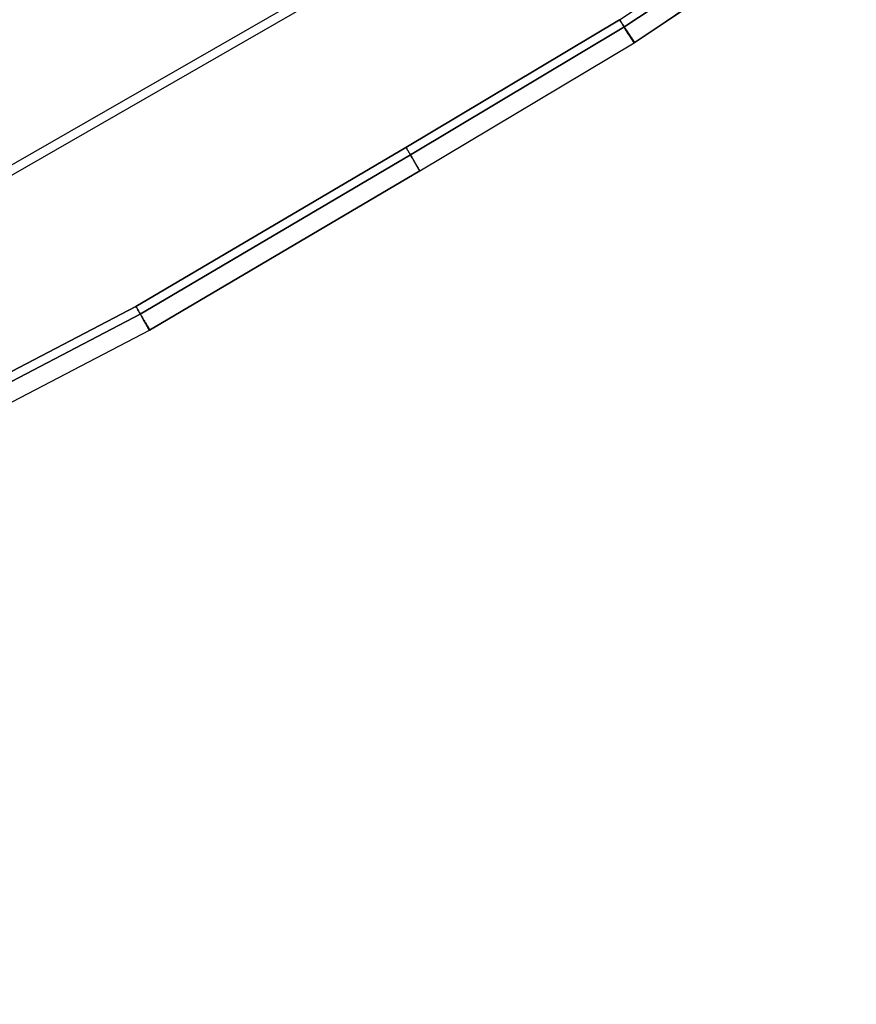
# Model space of a CAD drawing. Header units: millimetres. Extents: x -664 to 605, y -504 to 706.
# Tile 4 of 66: x -359 to -197, y -325 to -134. Entities that reach past the tile are written whole.
import ezdxf

# ---------------------------------------------------------------- set-up
doc = ezdxf.new("R2010")
doc.units = ezdxf.units.MM
doc.layers.add('1', color=7, linetype='Continuous')

# ---------------------------------------------------------------- blocks, each defined once
blk = doc.blocks.new('Bloque 05')
at = {"layer": '1', "color": 29, "true_color": 0x4d342b}
for p, q in [((46.39, -45.29, 619.75), (498.24, -400.97, 619.75)), ((47.44, -43.95, 628.59), (499.3, -399.63, 628.59)), ((132.88, -154.81, 635.2), (91.92, -117.94, 634.49)), ((90.87, -119.28, 625.66), (131.82, -156.15, 626.36)), ((131.82, -156.15, 626.36), (90.87, -119.28, 625.66)), ((129.45, -158.81, 631.63), (88.45, -121.91, 630.93)), ((88.45, -121.91, 630.93), (129.45, -158.81, 631.63)), ((129.45, -158.81, 631.63), (120.47, -150.68, 631.47)), ((131.51, -156.31, 635.12), (131.41, -156.43, 635.07)), ((131.48, -156.42, 635.09), (131.58, -156.31, 635.13)), ((131.58, -156.31, 635.13), (131.48, -156.42, 635.09)), ((131.61, -156.2, 635.16), (131.51, -156.31, 635.12)), ((131.58, -156.31, 635.13), (131.68, -156.19, 635.17)), ((131.68, -156.19, 635.17), (131.58, -156.31, 635.13)), ((131.72, -156.09, 635.19), (131.61, -156.2, 635.16)), ((131.72, -156.26, 626.39), (131.62, -156.38, 626.43)), ((131.62, -156.37, 626.43), (131.72, -156.26, 626.39)), ((131.62, -156.38, 626.43), (131.72, -156.26, 626.39)), ((131.68, -156.19, 635.17), (131.77, -156.08, 635.2)), ((131.77, -156.08, 635.2), (131.68, -156.19, 635.17)), ((131.82, -155.97, 635.22), (131.72, -156.09, 635.19)), ((131.82, -156.15, 626.36), (131.72, -156.26, 626.39)), ((131.72, -156.26, 626.39), (131.82, -156.15, 626.36)), ((131.72, -156.26, 626.39), (131.82, -156.15, 626.36)), ((131.77, -156.08, 635.2), (131.87, -155.96, 635.23)), ((131.87, -155.96, 635.23), (131.77, -156.08, 635.2)), ((131.92, -155.86, 635.24), (131.82, -155.97, 635.22)), ((131.82, -156.15, 626.36), (169.17, -186.59, 626.52)), ((169.17, -186.59, 626.52), (131.82, -156.15, 626.36)), ((169.17, -186.59, 626.52), (131.82, -156.15, 626.36)), ((131.87, -155.96, 635.23), (131.97, -155.85, 635.25)), ((131.97, -155.85, 635.25), (131.87, -155.96, 635.23)), ((132.03, -155.74, 635.26), (131.92, -155.86, 635.24)), ((131.97, -155.85, 635.25), (132.07, -155.73, 635.26)), ((132.07, -155.73, 635.26), (131.97, -155.85, 635.25)), ((132.13, -155.63, 635.27), (132.03, -155.74, 635.26)), ((132.07, -155.73, 635.26), (132.17, -155.62, 635.27)), ((132.17, -155.62, 635.27), (132.07, -155.73, 635.26)), ((132.24, -155.51, 635.28), (132.13, -155.63, 635.27)), ((132.17, -155.62, 635.27), (132.27, -155.5, 635.28)), ((132.27, -155.5, 635.28), (132.17, -155.62, 635.27)), ((132.34, -155.39, 635.28), (132.24, -155.51, 635.28)), ((132.27, -155.5, 635.28), (132.37, -155.39, 635.28)), ((132.37, -155.39, 635.28), (132.27, -155.5, 635.28)), ((132.45, -155.28, 635.27), (132.34, -155.39, 635.28)), ((132.37, -155.39, 635.28), (132.48, -155.27, 635.27)), ((132.48, -155.27, 635.27), (132.37, -155.39, 635.28)), ((132.56, -155.16, 635.26), (132.45, -155.28, 635.27)), ((132.48, -155.27, 635.27), (132.58, -155.15, 635.26)), ((132.58, -155.15, 635.26), (132.48, -155.27, 635.27)), ((132.66, -155.05, 635.25), (132.56, -155.16, 635.26)), ((132.58, -155.15, 635.26), (132.68, -155.04, 635.24)), ((132.68, -155.04, 635.24), (132.58, -155.15, 635.26)), ((132.76, -154.93, 635.22), (132.66, -155.05, 635.25)), ((132.68, -155.04, 635.24), (132.78, -154.92, 635.22)), ((132.78, -154.92, 635.22), (132.68, -155.04, 635.24)), ((132.87, -154.82, 635.2), (132.76, -154.93, 635.22)), ((132.78, -154.92, 635.22), (132.88, -154.81, 635.2)), ((132.88, -154.81, 635.2), (132.78, -154.92, 635.22)), ((170.22, -185.26, 635.35), (132.88, -154.81, 635.2)), ((170.22, -185.26, 635.35), (132.88, -154.81, 635.2)), ((132.88, -154.81, 635.2), (170.22, -185.26, 635.35)), ((129.79, -158.26, 633.22), (129.73, -158.32, 633.08)), ((129.84, -158.19, 633.35), (129.79, -158.26, 633.22)), ((129.81, -158.32, 628.38), (129.87, -158.26, 628.25)), ((129.9, -158.12, 633.48), (129.84, -158.19, 633.35)), ((129.84, -158.33, 633.19), (129.9, -158.27, 633.32)), ((129.9, -158.27, 633.32), (129.84, -158.33, 633.19)), ((129.87, -158.26, 628.25), (129.93, -158.2, 628.13)), ((129.97, -158.05, 633.6), (129.9, -158.12, 633.48)), ((129.9, -158.27, 633.32), (129.95, -158.2, 633.44)), ((129.95, -158.2, 633.44), (129.9, -158.27, 633.32)), ((129.93, -158.2, 628.13), (130, -158.13, 628)), ((129.95, -158.2, 633.44), (130.01, -158.13, 633.57)), ((130.01, -158.13, 633.57), (129.95, -158.2, 633.44)), ((130.02, -158.21, 628.06), (129.95, -158.28, 628.19)), ((129.95, -158.28, 628.19), (130.02, -158.21, 628.06)), ((130.03, -157.97, 633.72), (129.97, -158.05, 633.6)), ((130, -158.13, 628), (130.06, -158.06, 627.89)), ((130.01, -158.13, 633.57), (130.08, -158.06, 633.68)), ((130.08, -158.06, 633.68), (130.01, -158.13, 633.57)), ((130.08, -158.13, 627.94), (130.02, -158.21, 628.06)), ((130.02, -158.21, 628.06), (130.08, -158.13, 627.94)), ((130.1, -157.9, 633.84), (130.03, -157.97, 633.72)), ((130.06, -158.06, 627.89), (130.13, -157.99, 627.77)), ((130.08, -158.06, 633.68), (130.14, -157.98, 633.8)), ((130.14, -157.98, 633.8), (130.08, -158.06, 633.68)), ((130.15, -158.06, 627.82), (130.08, -158.13, 627.94)), ((130.08, -158.13, 627.94), (130.15, -158.06, 627.82)), ((130.17, -157.81, 633.95), (130.1, -157.9, 633.84)), ((130.13, -157.99, 627.77), (130.2, -157.91, 627.66)), ((130.14, -157.98, 633.8), (130.21, -157.9, 633.91)), ((130.21, -157.9, 633.91), (130.14, -157.98, 633.8)), ((130.22, -157.98, 627.7), (130.15, -158.06, 627.82)), ((130.15, -158.06, 627.82), (130.22, -157.98, 627.7)), ((130.25, -157.73, 634.06), (130.17, -157.81, 633.95)), ((130.2, -157.91, 627.66), (130.28, -157.83, 627.55)), ((130.21, -157.9, 633.91), (130.28, -157.82, 634.02)), ((130.28, -157.82, 634.02), (130.21, -157.9, 633.91)), ((130.29, -157.9, 627.59), (130.22, -157.98, 627.7)), ((130.22, -157.98, 627.7), (130.29, -157.9, 627.59)), ((130.33, -157.64, 634.16), (130.25, -157.73, 634.06)), ((130.28, -157.82, 634.02), (130.35, -157.73, 634.13)), ((130.35, -157.73, 634.13), (130.28, -157.82, 634.02)), ((130.28, -157.83, 627.55), (130.35, -157.75, 627.44)), ((130.36, -157.81, 627.48), (130.29, -157.9, 627.59)), ((130.29, -157.9, 627.59), (130.36, -157.81, 627.48)), ((130.4, -157.55, 634.27), (130.33, -157.64, 634.16)), ((130.35, -157.73, 634.13), (130.43, -157.64, 634.23)), ((130.43, -157.64, 634.23), (130.35, -157.73, 634.13)), ((130.35, -157.75, 627.44), (130.43, -157.66, 627.34)), ((130.44, -157.73, 627.38), (130.36, -157.81, 627.48)), ((130.36, -157.81, 627.48), (130.44, -157.73, 627.38)), ((130.49, -157.46, 634.36), (130.4, -157.55, 634.27)), ((130.43, -157.64, 634.23), (130.51, -157.55, 634.32)), ((130.51, -157.55, 634.32), (130.43, -157.64, 634.23)), ((130.43, -157.66, 627.34), (130.51, -157.58, 627.24)), ((130.52, -157.63, 627.27), (130.44, -157.73, 627.38)), ((130.44, -157.73, 627.38), (130.52, -157.63, 627.27)), ((130.57, -157.37, 634.45), (130.49, -157.46, 634.36)), ((130.51, -157.55, 634.32), (130.59, -157.46, 634.41)), ((130.59, -157.46, 634.41), (130.51, -157.55, 634.32)), ((130.51, -157.58, 627.24), (130.59, -157.49, 627.15)), ((130.6, -157.54, 627.18), (130.52, -157.63, 627.27)), ((130.52, -157.63, 627.27), (130.6, -157.54, 627.18)), ((130.66, -157.27, 634.54), (130.57, -157.37, 634.45)), ((130.59, -157.46, 634.41), (130.67, -157.36, 634.5)), ((130.67, -157.36, 634.5), (130.59, -157.46, 634.41)), ((130.59, -157.49, 627.15), (130.68, -157.39, 627.06)), ((130.69, -157.45, 627.09), (130.6, -157.54, 627.18)), ((130.6, -157.54, 627.18), (130.69, -157.45, 627.09)), ((130.75, -157.17, 634.63), (130.66, -157.27, 634.54)), ((130.67, -157.36, 634.5), (130.75, -157.26, 634.59)), ((130.75, -157.26, 634.59), (130.67, -157.36, 634.5)), ((130.68, -157.39, 627.06), (130.77, -157.3, 626.98)), ((130.77, -157.35, 627), (130.69, -157.45, 627.09)), ((130.69, -157.45, 627.09), (130.77, -157.35, 627)), ((130.84, -157.07, 634.71), (130.75, -157.17, 634.63)), ((130.75, -157.26, 634.59), (130.84, -157.16, 634.67)), ((130.84, -157.16, 634.67), (130.75, -157.26, 634.59)), ((130.77, -157.3, 626.98), (130.86, -157.2, 626.9)), ((130.86, -157.25, 626.92), (130.77, -157.35, 627)), ((130.77, -157.35, 627), (130.86, -157.25, 626.92)), ((130.93, -156.97, 634.78), (130.84, -157.07, 634.71)), ((130.84, -157.16, 634.67), (130.93, -157.06, 634.74)), ((130.93, -157.06, 634.74), (130.84, -157.16, 634.67)), ((130.86, -157.2, 626.9), (130.95, -157.11, 626.82)), ((130.95, -157.15, 626.84), (130.86, -157.25, 626.92)), ((130.86, -157.25, 626.92), (130.95, -157.15, 626.84)), ((131.02, -156.86, 634.85), (130.93, -156.97, 634.78)), ((130.93, -157.06, 634.74), (131.01, -156.96, 634.81)), ((131.01, -156.96, 634.81), (130.93, -157.06, 634.74)), ((130.95, -157.11, 626.82), (131.04, -157, 626.75)), ((131.04, -157.04, 626.76), (130.95, -157.15, 626.84)), ((130.95, -157.15, 626.84), (131.04, -157.04, 626.76)), ((131.01, -156.96, 634.81), (131.11, -156.85, 634.88)), ((131.11, -156.85, 634.88), (131.01, -156.96, 634.81)), ((131.12, -156.75, 634.91), (131.02, -156.86, 634.85)), ((131.04, -157, 626.75), (131.13, -156.9, 626.68)), ((131.14, -156.93, 626.7), (131.04, -157.04, 626.76)), ((131.04, -157.04, 626.76), (131.14, -156.93, 626.7)), ((131.11, -156.85, 634.88), (131.2, -156.75, 634.94)), ((131.2, -156.75, 634.94), (131.11, -156.85, 634.88)), ((131.21, -156.65, 634.97), (131.12, -156.75, 634.91)), ((131.13, -156.9, 626.68), (131.23, -156.8, 626.62)), ((131.23, -156.83, 626.63), (131.14, -156.93, 626.7)), ((131.14, -156.93, 626.7), (131.23, -156.83, 626.63)), ((131.2, -156.75, 634.94), (131.29, -156.64, 634.99)), ((131.29, -156.64, 634.99), (131.2, -156.75, 634.94)), ((131.31, -156.54, 635.03), (131.21, -156.65, 634.97)), ((131.23, -156.8, 626.62), (131.32, -156.69, 626.57)), ((131.33, -156.72, 626.57), (131.23, -156.83, 626.63)), ((131.23, -156.83, 626.63), (131.33, -156.72, 626.57)), ((131.29, -156.64, 634.99), (131.39, -156.53, 635.05)), ((131.39, -156.53, 635.05), (131.29, -156.64, 634.99)), ((131.41, -156.43, 635.07), (131.31, -156.54, 635.03)), ((131.32, -156.69, 626.57), (131.42, -156.59, 626.52)), ((131.42, -156.61, 626.52), (131.33, -156.72, 626.57)), ((131.33, -156.72, 626.57), (131.42, -156.61, 626.52)), ((131.39, -156.53, 635.05), (131.48, -156.42, 635.09)), ((131.48, -156.42, 635.09), (131.39, -156.53, 635.05)), ((131.42, -156.59, 626.52), (131.52, -156.48, 626.47)), ((131.52, -156.49, 626.47), (131.42, -156.61, 626.52)), ((131.42, -156.61, 626.52), (131.52, -156.49, 626.47)), ((131.52, -156.48, 626.47), (131.62, -156.37, 626.43)), ((131.62, -156.38, 626.43), (131.52, -156.49, 626.47)), ((131.52, -156.49, 626.47), (131.62, -156.38, 626.43)), ((129.34, -158.78, 631.32), (129.33, -158.8, 631.17)), ((129.33, -158.8, 631.17), (129.33, -158.81, 631.02)), ((129.33, -158.81, 630.56), (129.34, -158.8, 630.4)), ((129.33, -158.81, 631.02), (129.33, -158.81, 630.86)), ((129.33, -158.81, 630.86), (129.33, -158.81, 630.71)), ((129.33, -158.81, 630.71), (129.33, -158.81, 630.56)), ((129.36, -158.77, 631.48), (129.34, -158.78, 631.32)), ((129.34, -158.8, 630.4), (129.35, -158.79, 630.25)), ((129.35, -158.79, 630.25), (129.37, -158.78, 630.1)), ((129.37, -158.74, 631.63), (129.36, -158.77, 631.48)), ((129.39, -158.72, 631.78), (129.37, -158.74, 631.63)), ((129.37, -158.78, 630.1), (129.39, -158.76, 629.95)), ((129.42, -158.69, 631.93), (129.39, -158.72, 631.78)), ((129.39, -158.76, 629.95), (129.41, -158.74, 629.8)), ((129.4, -158.87, 631), (129.41, -158.86, 631.16)), ((129.41, -158.86, 631.16), (129.4, -158.87, 631)), ((129.41, -158.87, 630.38), (129.4, -158.87, 630.53)), ((129.4, -158.87, 630.53), (129.4, -158.88, 630.69)), ((129.4, -158.88, 630.85), (129.4, -158.87, 631)), ((129.4, -158.87, 631), (129.4, -158.88, 630.85)), ((129.4, -158.88, 630.69), (129.4, -158.87, 630.53)), ((129.4, -158.87, 630.53), (129.41, -158.87, 630.38)), ((129.4, -158.88, 630.69), (129.4, -158.88, 630.85)), ((129.4, -158.88, 630.85), (129.4, -158.88, 630.69)), ((129.41, -158.74, 629.8), (129.43, -158.72, 629.65)), ((129.41, -158.86, 631.16), (129.42, -158.85, 631.32)), ((129.42, -158.85, 631.32), (129.41, -158.86, 631.16)), ((129.43, -158.86, 630.22), (129.41, -158.87, 630.38)), ((129.41, -158.87, 630.38), (129.43, -158.86, 630.22)), ((129.44, -158.66, 632.08), (129.42, -158.69, 631.93)), ((129.42, -158.85, 631.32), (129.43, -158.83, 631.47)), ((129.43, -158.83, 631.47), (129.42, -158.85, 631.32)), ((129.43, -158.72, 629.65), (129.46, -158.69, 629.5)), ((129.43, -158.83, 631.47), (129.45, -158.81, 631.63)), ((129.45, -158.81, 631.63), (129.43, -158.83, 631.47)), ((129.44, -158.84, 630.07), (129.43, -158.86, 630.22)), ((129.43, -158.86, 630.22), (129.44, -158.84, 630.07)), ((129.47, -158.62, 632.23), (129.44, -158.66, 632.08)), ((129.46, -158.82, 629.91), (129.44, -158.84, 630.07)), ((129.44, -158.84, 630.07), (129.46, -158.82, 629.91)), ((129.45, -158.81, 631.63), (129.47, -158.79, 631.78)), ((129.47, -158.79, 631.78), (129.45, -158.81, 631.63)), ((166.93, -189.37, 631.79), (129.45, -158.81, 631.63)), ((166.93, -189.37, 631.79), (129.45, -158.81, 631.63)), ((129.46, -158.69, 629.5), (129.5, -158.65, 629.35)), ((129.48, -158.8, 629.76), (129.46, -158.82, 629.91)), ((129.46, -158.82, 629.91), (129.48, -158.8, 629.76)), ((129.51, -158.58, 632.38), (129.47, -158.62, 632.23)), ((129.47, -158.79, 631.78), (129.49, -158.76, 631.93)), ((129.49, -158.76, 631.93), (129.47, -158.79, 631.78)), ((129.51, -158.77, 629.6), (129.48, -158.8, 629.76)), ((129.48, -158.8, 629.76), (129.51, -158.77, 629.6)), ((129.49, -158.76, 631.93), (129.52, -158.73, 632.08)), ((129.52, -158.73, 632.08), (129.49, -158.76, 631.93)), ((129.5, -158.65, 629.35), (129.53, -158.62, 629.21)), ((129.55, -158.53, 632.53), (129.51, -158.58, 632.38)), ((129.54, -158.74, 629.45), (129.51, -158.77, 629.6)), ((129.51, -158.77, 629.6), (129.54, -158.74, 629.45)), ((129.52, -158.73, 632.08), (129.54, -158.69, 632.22)), ((129.54, -158.69, 632.22), (129.52, -158.73, 632.08)), ((129.53, -158.62, 629.21), (129.57, -158.58, 629.06)), ((129.54, -158.69, 632.22), (129.58, -158.65, 632.37)), ((129.58, -158.65, 632.37), (129.54, -158.69, 632.22)), ((129.57, -158.7, 629.3), (129.54, -158.74, 629.45)), ((129.54, -158.74, 629.45), (129.57, -158.7, 629.3)), ((129.59, -158.49, 632.67), (129.55, -158.53, 632.53)), ((129.57, -158.58, 629.06), (129.61, -158.53, 628.92)), ((129.61, -158.66, 629.16), (129.57, -158.7, 629.3)), ((129.57, -158.7, 629.3), (129.61, -158.66, 629.16)), ((129.58, -158.65, 632.37), (129.61, -158.61, 632.51)), ((129.61, -158.61, 632.51), (129.58, -158.65, 632.37)), ((129.63, -158.43, 632.81), (129.59, -158.49, 632.67)), ((129.61, -158.53, 628.92), (129.66, -158.49, 628.78)), ((129.61, -158.61, 632.51), (129.65, -158.56, 632.65)), ((129.65, -158.56, 632.65), (129.61, -158.61, 632.51)), ((129.65, -158.62, 629.01), (129.61, -158.66, 629.16)), ((129.61, -158.66, 629.16), (129.65, -158.62, 629.01)), ((129.68, -158.38, 632.95), (129.63, -158.43, 632.81)), ((129.65, -158.56, 632.65), (129.7, -158.51, 632.79)), ((129.7, -158.51, 632.79), (129.65, -158.56, 632.65)), ((129.69, -158.57, 628.87), (129.65, -158.62, 629.01)), ((129.65, -158.62, 629.01), (129.69, -158.57, 628.87)), ((129.66, -158.49, 628.78), (129.71, -158.43, 628.65)), ((129.73, -158.32, 633.08), (129.68, -158.38, 632.95)), ((129.74, -158.52, 628.73), (129.69, -158.57, 628.87)), ((129.69, -158.57, 628.87), (129.74, -158.52, 628.73)), ((129.7, -158.51, 632.79), (129.74, -158.45, 632.92)), ((129.74, -158.45, 632.92), (129.7, -158.51, 632.79)), ((129.71, -158.43, 628.65), (129.76, -158.38, 628.51)), ((129.74, -158.45, 632.92), (129.79, -158.4, 633.06)), ((129.79, -158.4, 633.06), (129.74, -158.45, 632.92)), ((129.79, -158.46, 628.59), (129.74, -158.52, 628.73)), ((129.74, -158.52, 628.73), (129.79, -158.46, 628.59)), ((129.76, -158.38, 628.51), (129.81, -158.32, 628.38)), ((129.79, -158.4, 633.06), (129.84, -158.33, 633.19)), ((129.84, -158.33, 633.19), (129.79, -158.4, 633.06)), ((129.84, -158.4, 628.45), (129.79, -158.46, 628.59)), ((129.79, -158.46, 628.59), (129.84, -158.4, 628.45)), ((129.89, -158.34, 628.32), (129.84, -158.4, 628.45)), ((129.84, -158.4, 628.45), (129.89, -158.34, 628.32)), ((129.95, -158.28, 628.19), (129.89, -158.34, 628.32)), ((129.89, -158.34, 628.32), (129.95, -158.28, 628.19)), ((168.86, -186.95, 635.24), (168.96, -186.83, 635.28)), ((168.96, -186.83, 635.28), (168.86, -186.95, 635.24)), ((168.97, -186.83, 626.59), (168.88, -186.95, 626.63)), ((168.88, -186.95, 626.63), (168.97, -186.83, 626.59)), ((168.98, -186.8, 635.29), (168.89, -186.92, 635.25)), ((168.89, -186.94, 626.63), (168.98, -186.83, 626.59)), ((168.96, -186.83, 635.28), (169.05, -186.72, 635.32)), ((169.05, -186.72, 635.32), (168.96, -186.83, 635.28)), ((169.07, -186.71, 626.55), (168.97, -186.83, 626.59)), ((168.97, -186.83, 626.59), (169.07, -186.71, 626.55)), ((169.08, -186.68, 635.33), (168.98, -186.8, 635.29)), ((168.98, -186.83, 626.59), (169.07, -186.71, 626.55)), ((169.05, -186.72, 635.32), (169.15, -186.6, 635.35)), ((169.15, -186.6, 635.35), (169.05, -186.72, 635.32)), ((169.17, -186.59, 626.52), (169.07, -186.71, 626.55)), ((169.07, -186.71, 626.55), (169.17, -186.59, 626.52)), ((169.07, -186.71, 626.55), (169.17, -186.59, 626.52)), ((169.17, -186.57, 635.36), (169.08, -186.68, 635.33)), ((169.15, -186.6, 635.35), (169.24, -186.48, 635.38)), ((169.24, -186.48, 635.38), (169.15, -186.6, 635.35)), ((169.26, -186.45, 635.38), (169.17, -186.57, 635.36)), ((169.17, -186.59, 626.52), (216.46, -224.67, 626.65)), ((216.46, -224.67, 626.65), (169.17, -186.59, 626.52)), ((216.46, -224.67, 626.65), (169.17, -186.59, 626.52)), ((169.24, -186.48, 635.38), (169.34, -186.35, 635.4)), ((169.34, -186.35, 635.4), (169.24, -186.48, 635.38)), ((169.36, -186.33, 635.41), (169.26, -186.45, 635.38)), ((169.34, -186.35, 635.4), (169.44, -186.23, 635.42)), ((169.44, -186.23, 635.42), (169.34, -186.35, 635.4)), ((169.45, -186.21, 635.42), (169.36, -186.33, 635.41)), ((169.44, -186.23, 635.42), (169.54, -186.11, 635.43)), ((169.54, -186.11, 635.43), (169.44, -186.23, 635.42)), ((169.55, -186.09, 635.43), (169.45, -186.21, 635.42)), ((169.54, -186.11, 635.43), (169.63, -185.99, 635.44)), ((169.63, -185.99, 635.44), (169.54, -186.11, 635.43)), ((169.65, -185.97, 635.44), (169.55, -186.09, 635.43)), ((169.63, -185.99, 635.44), (169.73, -185.86, 635.44)), ((169.73, -185.86, 635.44), (169.63, -185.99, 635.44)), ((169.74, -185.85, 635.43), (169.65, -185.97, 635.44)), ((169.73, -185.86, 635.44), (169.83, -185.74, 635.43)), ((169.83, -185.74, 635.43), (169.73, -185.86, 635.44)), ((169.84, -185.73, 635.43), (169.74, -185.85, 635.43)), ((169.83, -185.74, 635.43), (169.93, -185.62, 635.42)), ((169.93, -185.62, 635.42), (169.83, -185.74, 635.43)), ((169.93, -185.61, 635.42), (169.84, -185.73, 635.43)), ((170.03, -185.49, 635.4), (169.93, -185.61, 635.42)), ((169.93, -185.62, 635.42), (170.03, -185.5, 635.4)), ((170.03, -185.5, 635.4), (169.93, -185.62, 635.42)), ((170.12, -185.37, 635.38), (170.03, -185.49, 635.4)), ((170.03, -185.5, 635.4), (170.12, -185.38, 635.38)), ((170.12, -185.38, 635.38), (170.03, -185.5, 635.4)), ((170.12, -185.38, 635.38), (170.22, -185.26, 635.35)), ((170.22, -185.26, 635.35), (170.12, -185.37, 635.38)), ((170.22, -185.26, 635.35), (170.12, -185.38, 635.38)), ((217.51, -223.33, 635.48), (170.22, -185.26, 635.35)), ((170.31, -185.33, 635.35), (170.22, -185.26, 635.35)), ((170.22, -185.26, 635.35), (217.51, -223.33, 635.48)), ((167.42, -188.75, 633.6), (167.37, -188.82, 633.48)), ((167.37, -188.84, 628.41), (167.42, -188.77, 628.29)), ((167.38, -188.8, 633.51), (167.44, -188.73, 633.64)), ((167.44, -188.73, 633.64), (167.38, -188.8, 633.51)), ((167.45, -188.73, 628.22), (167.4, -188.8, 628.35)), ((167.4, -188.8, 628.35), (167.45, -188.73, 628.22)), ((167.48, -188.68, 633.73), (167.42, -188.75, 633.6)), ((167.42, -188.77, 628.29), (167.48, -188.7, 628.17)), ((167.44, -188.73, 633.64), (167.5, -188.66, 633.76)), ((167.5, -188.66, 633.76), (167.44, -188.73, 633.64)), ((167.51, -188.65, 628.1), (167.45, -188.73, 628.22)), ((167.45, -188.73, 628.22), (167.51, -188.65, 628.1)), ((167.54, -188.6, 633.84), (167.48, -188.68, 633.73)), ((167.48, -188.7, 628.17), (167.54, -188.62, 628.05)), ((167.5, -188.66, 633.76), (167.56, -188.58, 633.88)), ((167.56, -188.58, 633.88), (167.5, -188.66, 633.76)), ((167.58, -188.58, 627.98), (167.51, -188.65, 628.1)), ((167.51, -188.65, 628.1), (167.58, -188.58, 627.98)), ((167.61, -188.52, 633.96), (167.54, -188.6, 633.84)), ((167.54, -188.62, 628.05), (167.6, -188.54, 627.93)), ((167.56, -188.58, 633.88), (167.63, -188.5, 634)), ((167.63, -188.5, 634), (167.56, -188.58, 633.88)), ((167.64, -188.49, 627.86), (167.58, -188.58, 627.98)), ((167.58, -188.58, 627.98), (167.64, -188.49, 627.86)), ((167.6, -188.54, 627.93), (167.67, -188.46, 627.82)), ((167.67, -188.44, 634.07), (167.61, -188.52, 633.96)), ((167.63, -188.5, 634), (167.7, -188.41, 634.11)), ((167.7, -188.41, 634.11), (167.63, -188.5, 634)), ((167.71, -188.41, 627.75), (167.64, -188.49, 627.86)), ((167.64, -188.49, 627.86), (167.71, -188.41, 627.75)), ((167.74, -188.36, 634.18), (167.67, -188.44, 634.07)), ((167.67, -188.46, 627.82), (167.74, -188.38, 627.71)), ((167.7, -188.41, 634.11), (167.77, -188.32, 634.22)), ((167.77, -188.32, 634.22), (167.7, -188.41, 634.11)), ((167.78, -188.32, 627.64), (167.71, -188.41, 627.75)), ((167.71, -188.41, 627.75), (167.78, -188.32, 627.64)), ((167.81, -188.27, 634.28), (167.74, -188.36, 634.18)), ((167.74, -188.38, 627.71), (167.81, -188.29, 627.6)), ((167.77, -188.32, 634.22), (167.84, -188.23, 634.33)), ((167.84, -188.23, 634.33), (167.77, -188.32, 634.22)), ((167.86, -188.23, 627.54), (167.78, -188.32, 627.64)), ((167.78, -188.32, 627.64), (167.86, -188.23, 627.54)), ((167.88, -188.18, 634.39), (167.81, -188.27, 634.28)), ((167.81, -188.29, 627.6), (167.88, -188.2, 627.5)), ((167.84, -188.23, 634.33), (167.92, -188.14, 634.43)), ((167.92, -188.14, 634.43), (167.84, -188.23, 634.33)), ((167.93, -188.14, 627.43), (167.86, -188.23, 627.54)), ((167.86, -188.23, 627.54), (167.93, -188.14, 627.43)), ((167.96, -188.08, 634.48), (167.88, -188.18, 634.39)), ((167.88, -188.2, 627.5), (167.95, -188.11, 627.4)), ((167.92, -188.14, 634.43), (167.99, -188.04, 634.53)), ((167.99, -188.04, 634.53), (167.92, -188.14, 634.43)), ((168.01, -188.04, 627.34), (167.93, -188.14, 627.43)), ((167.93, -188.14, 627.43), (168.01, -188.04, 627.34)), ((167.95, -188.11, 627.4), (168.03, -188.01, 627.31)), ((168.03, -187.99, 634.57), (167.96, -188.08, 634.48)), ((167.99, -188.04, 634.53), (168.07, -187.94, 634.62)), ((168.07, -187.94, 634.62), (167.99, -188.04, 634.53)), ((168.09, -187.94, 627.25), (168.01, -188.04, 627.34)), ((168.01, -188.04, 627.34), (168.09, -187.94, 627.25)), ((168.11, -187.89, 634.66), (168.03, -187.99, 634.57)), ((168.03, -188.01, 627.31), (168.11, -187.91, 627.22)), ((168.07, -187.94, 634.62), (168.15, -187.84, 634.71)), ((168.15, -187.84, 634.71), (168.07, -187.94, 634.62)), ((168.17, -187.84, 627.16), (168.09, -187.94, 627.25)), ((168.09, -187.94, 627.25), (168.17, -187.84, 627.16)), ((168.19, -187.79, 634.75), (168.11, -187.89, 634.66)), ((168.11, -187.91, 627.22), (168.19, -187.81, 627.14)), ((168.15, -187.84, 634.71), (168.24, -187.74, 634.79)), ((168.24, -187.74, 634.79), (168.15, -187.84, 634.71)), ((168.25, -187.73, 627.08), (168.17, -187.84, 627.16)), ((168.17, -187.84, 627.16), (168.25, -187.73, 627.08)), ((168.27, -187.69, 634.83), (168.19, -187.79, 634.75)), ((168.19, -187.81, 627.14), (168.27, -187.71, 627.06)), ((168.24, -187.74, 634.79), (168.32, -187.63, 634.87)), ((168.32, -187.63, 634.87), (168.24, -187.74, 634.79)), ((168.34, -187.63, 627), (168.25, -187.73, 627.08)), ((168.25, -187.73, 627.08), (168.34, -187.63, 627)), ((168.36, -187.58, 634.9), (168.27, -187.69, 634.83)), ((168.27, -187.71, 627.06), (168.35, -187.61, 626.98)), ((168.32, -187.63, 634.87), (168.41, -187.52, 634.94)), ((168.41, -187.52, 634.94), (168.32, -187.63, 634.87)), ((168.42, -187.52, 626.92), (168.34, -187.63, 627)), ((168.34, -187.63, 627), (168.42, -187.52, 626.92)), ((168.35, -187.61, 626.98), (168.44, -187.5, 626.91)), ((168.44, -187.47, 634.97), (168.36, -187.58, 634.9)), ((168.41, -187.52, 634.94), (168.5, -187.41, 635.01)), ((168.5, -187.41, 635.01), (168.41, -187.52, 634.94)), ((168.51, -187.41, 626.85), (168.42, -187.52, 626.92)), ((168.42, -187.52, 626.92), (168.51, -187.41, 626.85)), ((168.53, -187.37, 635.04), (168.44, -187.47, 634.97)), ((168.44, -187.5, 626.91), (168.53, -187.39, 626.84)), ((168.5, -187.41, 635.01), (168.59, -187.3, 635.08)), ((168.59, -187.3, 635.08), (168.5, -187.41, 635.01)), ((168.6, -187.3, 626.79), (168.51, -187.41, 626.85)), ((168.51, -187.41, 626.85), (168.6, -187.3, 626.79)), ((168.62, -187.26, 635.1), (168.53, -187.37, 635.04)), ((168.53, -187.39, 626.84), (168.61, -187.28, 626.78)), ((168.59, -187.3, 635.08), (168.68, -187.18, 635.13)), ((168.68, -187.18, 635.13), (168.59, -187.3, 635.08)), ((168.69, -187.18, 626.73), (168.6, -187.3, 626.79)), ((168.6, -187.3, 626.79), (168.69, -187.18, 626.73)), ((168.61, -187.28, 626.78), (168.7, -187.17, 626.73)), ((168.71, -187.14, 635.15), (168.62, -187.26, 635.1)), ((168.68, -187.18, 635.13), (168.77, -187.07, 635.19)), ((168.77, -187.07, 635.19), (168.68, -187.18, 635.13)), ((168.79, -187.07, 626.68), (168.69, -187.18, 626.73)), ((168.69, -187.18, 626.73), (168.79, -187.07, 626.68)), ((168.7, -187.17, 626.73), (168.79, -187.06, 626.67)), ((168.8, -187.03, 635.2), (168.71, -187.14, 635.15)), ((168.77, -187.07, 635.19), (168.86, -186.95, 635.24)), ((168.86, -186.95, 635.24), (168.77, -187.07, 635.19)), ((168.79, -187.06, 626.67), (168.89, -186.94, 626.63)), ((168.88, -186.95, 626.63), (168.79, -187.07, 626.68)), ((168.79, -187.07, 626.68), (168.88, -186.95, 626.63)), ((168.89, -186.92, 635.25), (168.8, -187.03, 635.2)), ((166.89, -189.42, 631.33), (166.88, -189.43, 631.18)), ((166.89, -189.43, 630.69), (166.88, -189.44, 630.85)), ((166.88, -189.44, 631.01), (166.89, -189.43, 631.16)), ((166.88, -189.43, 631.18), (166.88, -189.44, 631.02)), ((166.88, -189.44, 630.87), (166.88, -189.43, 630.72)), ((166.88, -189.43, 630.72), (166.89, -189.43, 630.56)), ((166.89, -189.43, 631.16), (166.88, -189.44, 631.01)), ((166.88, -189.44, 630.85), (166.89, -189.43, 630.69)), ((166.88, -189.44, 630.85), (166.88, -189.44, 631.01)), ((166.88, -189.44, 631.02), (166.88, -189.44, 630.87)), ((166.88, -189.44, 631.01), (166.88, -189.44, 630.85)), ((166.9, -189.41, 630.38), (166.89, -189.43, 630.54)), ((166.89, -189.43, 631.32), (166.9, -189.41, 631.48)), ((166.9, -189.41, 631.48), (166.89, -189.42, 631.33)), ((166.89, -189.43, 630.56), (166.9, -189.41, 630.41)), ((166.9, -189.41, 631.48), (166.89, -189.43, 631.32)), ((166.89, -189.43, 630.54), (166.9, -189.41, 630.38)), ((166.89, -189.43, 630.54), (166.89, -189.43, 630.69)), ((166.89, -189.43, 631.16), (166.89, -189.43, 631.32)), ((166.89, -189.43, 631.32), (166.89, -189.43, 631.16)), ((166.89, -189.43, 630.69), (166.89, -189.43, 630.54)), ((166.91, -189.39, 631.64), (166.9, -189.41, 631.48)), ((166.92, -189.4, 630.23), (166.9, -189.41, 630.38)), ((166.9, -189.41, 631.48), (166.92, -189.4, 631.63)), ((166.9, -189.41, 630.41), (166.91, -189.4, 630.26)), ((166.92, -189.4, 631.63), (166.9, -189.41, 631.48)), ((166.9, -189.41, 630.38), (166.92, -189.4, 630.23)), ((166.93, -189.37, 631.79), (166.91, -189.39, 631.64)), ((166.91, -189.4, 630.26), (166.93, -189.38, 630.11)), ((166.94, -189.37, 630.07), (166.92, -189.4, 630.23)), ((166.92, -189.4, 631.63), (166.93, -189.37, 631.79)), ((166.93, -189.37, 631.79), (166.92, -189.4, 631.63)), ((166.92, -189.4, 630.23), (166.94, -189.37, 630.07)), ((166.93, -189.38, 630.11), (166.95, -189.35, 629.96)), ((166.93, -189.37, 631.79), (166.95, -189.35, 631.94)), ((166.95, -189.35, 631.94), (166.93, -189.37, 631.79)), ((166.95, -189.35, 631.94), (166.93, -189.37, 631.79)), ((214.28, -227.49, 631.92), (166.93, -189.37, 631.79)), ((166.93, -189.37, 631.79), (214.28, -227.49, 631.92)), ((208.01, -222.41, 631.89), (166.93, -189.37, 631.79)), ((166.96, -189.35, 629.92), (166.94, -189.37, 630.07)), ((166.94, -189.37, 630.07), (166.96, -189.35, 629.92)), ((166.95, -189.35, 631.94), (166.98, -189.32, 632.09)), ((166.97, -189.32, 632.09), (166.95, -189.35, 631.94)), ((166.98, -189.32, 632.09), (166.95, -189.35, 631.94)), ((166.95, -189.35, 629.96), (166.97, -189.33, 629.81)), ((166.98, -189.32, 629.76), (166.96, -189.35, 629.92)), ((166.96, -189.35, 629.92), (166.98, -189.32, 629.76)), ((166.97, -189.33, 629.81), (167, -189.29, 629.66)), ((167, -189.29, 632.24), (166.97, -189.32, 632.09)), ((167.01, -189.28, 629.61), (166.98, -189.32, 629.76)), ((166.98, -189.32, 629.76), (167.01, -189.28, 629.61)), ((166.98, -189.32, 632.09), (167, -189.29, 632.24)), ((167, -189.29, 632.24), (166.98, -189.32, 632.09)), ((167, -189.29, 632.24), (167.03, -189.25, 632.39)), ((167.03, -189.25, 632.38), (167, -189.29, 632.24)), ((167.03, -189.25, 632.39), (167, -189.29, 632.24)), ((167, -189.29, 629.66), (167.03, -189.26, 629.51)), ((167.04, -189.25, 629.46), (167.01, -189.28, 629.61)), ((167.01, -189.28, 629.61), (167.04, -189.25, 629.46)), ((167.03, -189.25, 632.39), (167.07, -189.21, 632.54)), ((167.06, -189.21, 632.53), (167.03, -189.25, 632.38)), ((167.07, -189.21, 632.54), (167.03, -189.25, 632.39)), ((167.03, -189.26, 629.51), (167.06, -189.22, 629.37)), ((167.07, -189.2, 629.32), (167.04, -189.25, 629.46)), ((167.04, -189.25, 629.46), (167.07, -189.2, 629.32)), ((167.1, -189.16, 632.67), (167.06, -189.21, 632.53)), ((167.06, -189.22, 629.37), (167.09, -189.18, 629.22)), ((167.11, -189.16, 629.17), (167.07, -189.2, 629.32)), ((167.07, -189.21, 632.54), (167.1, -189.16, 632.69)), ((167.07, -189.2, 629.32), (167.11, -189.16, 629.17)), ((167.1, -189.16, 632.69), (167.07, -189.21, 632.54)), ((167.09, -189.18, 629.22), (167.13, -189.13, 629.08)), ((167.1, -189.16, 632.69), (167.14, -189.11, 632.83)), ((167.14, -189.11, 632.83), (167.1, -189.16, 632.69)), ((167.13, -189.12, 632.81), (167.1, -189.16, 632.67)), ((167.15, -189.11, 629.03), (167.11, -189.16, 629.17)), ((167.11, -189.16, 629.17), (167.15, -189.11, 629.03)), ((167.17, -189.06, 632.95), (167.13, -189.12, 632.81)), ((167.13, -189.13, 629.08), (167.17, -189.08, 628.94)), ((167.14, -189.11, 632.83), (167.18, -189.06, 632.97)), ((167.18, -189.06, 632.97), (167.14, -189.11, 632.83)), ((167.19, -189.06, 628.89), (167.15, -189.11, 629.03)), ((167.15, -189.11, 629.03), (167.19, -189.06, 628.89)), ((167.22, -189.01, 633.08), (167.17, -189.06, 632.95)), ((167.17, -189.08, 628.94), (167.22, -189.02, 628.81)), ((167.18, -189.06, 632.97), (167.23, -189, 633.11)), ((167.23, -189, 633.11), (167.18, -189.06, 632.97)), ((167.24, -189, 628.75), (167.19, -189.06, 628.89)), ((167.19, -189.06, 628.89), (167.24, -189, 628.75)), ((167.27, -188.95, 633.22), (167.22, -189.01, 633.08)), ((167.22, -189.02, 628.81), (167.26, -188.96, 628.67)), ((167.23, -189, 633.11), (167.28, -188.94, 633.25)), ((167.28, -188.94, 633.25), (167.23, -189, 633.11)), ((167.29, -188.94, 628.61), (167.24, -189, 628.75)), ((167.24, -189, 628.75), (167.29, -188.94, 628.61)), ((167.26, -188.96, 628.67), (167.31, -188.9, 628.54)), ((167.32, -188.89, 633.35), (167.27, -188.95, 633.22)), ((167.28, -188.94, 633.25), (167.33, -188.87, 633.38)), ((167.33, -188.87, 633.38), (167.28, -188.94, 633.25)), ((167.34, -188.87, 628.48), (167.29, -188.94, 628.61)), ((167.29, -188.94, 628.61), (167.34, -188.87, 628.48)), ((167.31, -188.9, 628.54), (167.37, -188.84, 628.41)), ((167.37, -188.82, 633.48), (167.32, -188.89, 633.35)), ((167.33, -188.87, 633.38), (167.38, -188.8, 633.51)), ((167.38, -188.8, 633.51), (167.33, -188.87, 633.38)), ((167.4, -188.8, 628.35), (167.34, -188.87, 628.48)), ((167.34, -188.87, 628.48), (167.4, -188.8, 628.35)), ((214.28, -227.49, 631.92), (208.01, -222.41, 631.89)), ((216.14, -225.02, 635.36), (216.05, -225.13, 635.32)), ((216.08, -225.13, 626.8), (216.18, -225.01, 626.76)), ((216.24, -224.9, 635.41), (216.14, -225.02, 635.36)), ((216.18, -225.01, 626.76), (216.27, -224.9, 626.71)), ((216.27, -224.91, 626.72), (216.18, -225.03, 626.76)), ((216.18, -225.03, 626.76), (216.27, -224.91, 626.72)), ((216.18, -225.05, 635.37), (216.27, -224.93, 635.41)), ((216.27, -224.93, 635.41), (216.18, -225.05, 635.37)), ((216.33, -224.78, 635.45), (216.24, -224.9, 635.41)), ((216.27, -224.9, 626.71), (216.36, -224.78, 626.68)), ((216.36, -224.79, 626.68), (216.27, -224.91, 626.72)), ((216.27, -224.91, 626.72), (216.36, -224.79, 626.68)), ((216.27, -224.93, 635.41), (216.37, -224.81, 635.45)), ((216.37, -224.81, 635.45), (216.27, -224.93, 635.41)), ((216.43, -224.66, 635.48), (216.33, -224.78, 635.45)), ((216.46, -224.67, 626.65), (216.36, -224.79, 626.68)), ((216.36, -224.78, 626.68), (216.46, -224.67, 626.65)), ((216.36, -224.79, 626.68), (216.46, -224.67, 626.65)), ((216.37, -224.81, 635.45), (216.46, -224.69, 635.48)), ((216.46, -224.69, 635.48), (216.37, -224.81, 635.45)), ((216.53, -224.54, 635.51), (216.43, -224.66, 635.48)), ((216.46, -224.69, 635.48), (216.56, -224.56, 635.51)), ((216.56, -224.56, 635.51), (216.46, -224.69, 635.48)), ((216.46, -224.67, 626.65), (280.99, -271.36, 626.02)), ((280.99, -271.36, 626.02), (216.46, -224.67, 626.65)), ((280.99, -271.36, 626.02), (216.46, -224.67, 626.65)), ((216.62, -224.42, 635.53), (216.53, -224.54, 635.51)), ((216.56, -224.56, 635.51), (216.65, -224.44, 635.53)), ((216.65, -224.44, 635.53), (216.56, -224.56, 635.51)), ((216.72, -224.3, 635.55), (216.62, -224.42, 635.53)), ((216.65, -224.44, 635.53), (216.75, -224.32, 635.55)), ((216.75, -224.32, 635.55), (216.65, -224.44, 635.53)), ((216.82, -224.18, 635.56), (216.72, -224.3, 635.55)), ((216.75, -224.32, 635.55), (216.84, -224.19, 635.56)), ((216.84, -224.19, 635.56), (216.75, -224.32, 635.55)), ((216.92, -224.06, 635.56), (216.82, -224.18, 635.56)), ((216.84, -224.19, 635.56), (216.94, -224.07, 635.56)), ((216.94, -224.07, 635.56), (216.84, -224.19, 635.56)), ((217.02, -223.93, 635.56), (216.92, -224.06, 635.56)), ((216.94, -224.07, 635.56), (217.04, -223.94, 635.56)), ((217.04, -223.94, 635.56), (216.94, -224.07, 635.56)), ((217.12, -223.81, 635.56), (217.02, -223.93, 635.56)), ((217.04, -223.94, 635.56), (217.13, -223.82, 635.56)), ((217.13, -223.82, 635.56), (217.04, -223.94, 635.56)), ((217.22, -223.69, 635.55), (217.12, -223.81, 635.56)), ((217.13, -223.82, 635.56), (217.23, -223.7, 635.55)), ((217.23, -223.7, 635.55), (217.13, -223.82, 635.56)), ((217.32, -223.57, 635.53), (217.22, -223.69, 635.55)), ((217.23, -223.7, 635.55), (217.32, -223.57, 635.53)), ((217.32, -223.57, 635.53), (217.23, -223.7, 635.55)), ((217.32, -223.57, 635.53), (217.42, -223.45, 635.51)), ((217.41, -223.45, 635.51), (217.32, -223.57, 635.53)), ((217.42, -223.45, 635.51), (217.32, -223.57, 635.53)), ((217.51, -223.33, 635.48), (217.41, -223.45, 635.51)), ((217.42, -223.45, 635.51), (217.51, -223.33, 635.48)), ((217.51, -223.33, 635.48), (217.42, -223.45, 635.51)), ((217.51, -223.33, 635.48), (217.51, -223.33, 635.48)), ((282.04, -270.02, 634.86), (217.51, -223.33, 635.48)), ((217.7, -223.47, 635.48), (217.51, -223.33, 635.48)), ((217.51, -223.33, 635.48), (282.04, -270.02, 634.86)), ((214.59, -226.96, 628.67), (214.64, -226.9, 628.54)), ((214.65, -226.86, 633.64), (214.6, -226.93, 633.51)), ((214.64, -226.9, 628.54), (214.7, -226.83, 628.42)), ((214.71, -226.79, 633.77), (214.65, -226.86, 633.64)), ((214.73, -226.91, 628.48), (214.68, -226.98, 628.61)), ((214.68, -226.98, 628.61), (214.73, -226.91, 628.48)), ((214.68, -226.99, 633.51), (214.73, -226.92, 633.64)), ((214.73, -226.92, 633.64), (214.68, -226.99, 633.51)), ((214.7, -226.83, 628.42), (214.76, -226.76, 628.29)), ((214.77, -226.71, 633.89), (214.71, -226.79, 633.77)), ((214.79, -226.83, 628.35), (214.73, -226.91, 628.48)), ((214.73, -226.91, 628.48), (214.79, -226.83, 628.35)), ((214.73, -226.92, 633.64), (214.79, -226.85, 633.77)), ((214.79, -226.85, 633.77), (214.73, -226.92, 633.64)), ((214.76, -226.76, 628.29), (214.82, -226.68, 628.17)), ((214.84, -226.63, 634.01), (214.77, -226.71, 633.89)), ((214.84, -226.76, 628.23), (214.79, -226.83, 628.35)), ((214.79, -226.83, 628.35), (214.84, -226.76, 628.23)), ((214.79, -226.85, 633.77), (214.85, -226.77, 633.89)), ((214.85, -226.77, 633.89), (214.79, -226.85, 633.77)), ((214.82, -226.68, 628.17), (214.88, -226.6, 628.06)), ((214.9, -226.55, 634.13), (214.84, -226.63, 634.01)), ((214.91, -226.68, 628.11), (214.84, -226.76, 628.23)), ((214.84, -226.76, 628.23), (214.91, -226.68, 628.11)), ((214.85, -226.77, 633.89), (214.91, -226.69, 634.01)), ((214.91, -226.69, 634.01), (214.85, -226.77, 633.89)), ((214.88, -226.6, 628.06), (214.95, -226.52, 627.95)), ((214.97, -226.47, 634.24), (214.9, -226.55, 634.13)), ((214.97, -226.59, 627.99), (214.91, -226.68, 628.11)), ((214.91, -226.68, 628.11), (214.97, -226.59, 627.99)), ((214.91, -226.69, 634.01), (214.97, -226.61, 634.13)), ((214.97, -226.61, 634.13), (214.91, -226.69, 634.01)), ((214.95, -226.52, 627.95), (215.02, -226.44, 627.84)), ((215.04, -226.38, 634.35), (214.97, -226.47, 634.24)), ((215.04, -226.51, 627.88), (214.97, -226.59, 627.99)), ((214.97, -226.59, 627.99), (215.04, -226.51, 627.88)), ((214.97, -226.61, 634.13), (215.04, -226.52, 634.24)), ((215.04, -226.52, 634.24), (214.97, -226.61, 634.13)), ((215.02, -226.44, 627.84), (215.09, -226.35, 627.73)), ((215.11, -226.29, 634.45), (215.04, -226.38, 634.35)), ((215.11, -226.42, 627.77), (215.04, -226.51, 627.88)), ((215.04, -226.51, 627.88), (215.11, -226.42, 627.77)), ((215.04, -226.52, 634.24), (215.11, -226.43, 634.35)), ((215.11, -226.43, 634.35), (215.04, -226.52, 634.24)), ((215.09, -226.35, 627.73), (215.16, -226.26, 627.63)), ((215.19, -226.19, 634.56), (215.11, -226.29, 634.45)), ((215.18, -226.32, 627.66), (215.11, -226.42, 627.77)), ((215.11, -226.42, 627.77), (215.18, -226.32, 627.66)), ((215.11, -226.43, 634.35), (215.18, -226.34, 634.46)), ((215.18, -226.34, 634.46), (215.11, -226.43, 634.35)), ((215.16, -226.26, 627.63), (215.24, -226.17, 627.53)), ((215.25, -226.23, 627.56), (215.18, -226.32, 627.66)), ((215.18, -226.32, 627.66), (215.25, -226.23, 627.56)), ((215.18, -226.34, 634.46), (215.25, -226.24, 634.56)), ((215.25, -226.24, 634.56), (215.18, -226.34, 634.46)), ((215.27, -226.1, 634.65), (215.19, -226.19, 634.56)), ((215.24, -226.17, 627.53), (215.31, -226.07, 627.44)), ((215.33, -226.13, 627.47), (215.25, -226.23, 627.56)), ((215.25, -226.23, 627.56), (215.33, -226.13, 627.47)), ((215.25, -226.24, 634.56), (215.33, -226.15, 634.65)), ((215.33, -226.15, 634.65), (215.25, -226.24, 634.56)), ((215.35, -226, 634.75), (215.27, -226.1, 634.65)), ((215.31, -226.07, 627.44), (215.39, -225.98, 627.35)), ((215.41, -226.03, 627.37), (215.33, -226.13, 627.47)), ((215.33, -226.13, 627.47), (215.41, -226.03, 627.37)), ((215.33, -226.15, 634.65), (215.41, -226.05, 634.75)), ((215.41, -226.05, 634.75), (215.33, -226.15, 634.65)), ((215.43, -225.9, 634.83), (215.35, -226, 634.75)), ((215.39, -225.98, 627.35), (215.47, -225.88, 627.27)), ((215.48, -225.93, 627.29), (215.41, -226.03, 627.37)), ((215.41, -226.03, 627.37), (215.48, -225.93, 627.29)), ((215.41, -226.05, 634.75), (215.49, -225.94, 634.83)), ((215.49, -225.94, 634.83), (215.41, -226.05, 634.75)), ((215.51, -225.79, 634.92), (215.43, -225.9, 634.83)), ((215.47, -225.88, 627.27), (215.56, -225.78, 627.19)), ((215.57, -225.82, 627.2), (215.48, -225.93, 627.29)), ((215.48, -225.93, 627.29), (215.57, -225.82, 627.2)), ((215.49, -225.94, 634.83), (215.57, -225.84, 634.92)), ((215.57, -225.84, 634.92), (215.49, -225.94, 634.83)), ((215.6, -225.69, 635), (215.51, -225.79, 634.92)), ((215.56, -225.78, 627.19), (215.64, -225.67, 627.11)), ((215.65, -225.71, 627.12), (215.57, -225.82, 627.2)), ((215.57, -225.82, 627.2), (215.65, -225.71, 627.12)), ((215.57, -225.84, 634.92), (215.65, -225.73, 635)), ((215.65, -225.73, 635), (215.57, -225.84, 634.92)), ((215.68, -225.58, 635.07), (215.6, -225.69, 635)), ((215.64, -225.67, 627.11), (215.73, -225.57, 627.04)), ((215.73, -225.6, 627.05), (215.65, -225.71, 627.12)), ((215.65, -225.71, 627.12), (215.73, -225.6, 627.05)), ((215.65, -225.73, 635), (215.74, -225.62, 635.07)), ((215.74, -225.62, 635.07), (215.65, -225.73, 635)), ((215.77, -225.47, 635.14), (215.68, -225.58, 635.07)), ((215.73, -225.57, 627.04), (215.81, -225.46, 626.97)), ((215.82, -225.49, 626.98), (215.73, -225.6, 627.05)), ((215.73, -225.6, 627.05), (215.82, -225.49, 626.98)), ((215.74, -225.62, 635.07), (215.82, -225.51, 635.14)), ((215.82, -225.51, 635.14), (215.74, -225.62, 635.07)), ((215.86, -225.36, 635.2), (215.77, -225.47, 635.14)), ((215.81, -225.46, 626.97), (215.9, -225.35, 626.91)), ((215.91, -225.38, 626.92), (215.82, -225.49, 626.98)), ((215.82, -225.49, 626.98), (215.91, -225.38, 626.92)), ((215.82, -225.51, 635.14), (215.91, -225.4, 635.2)), ((215.91, -225.4, 635.2), (215.82, -225.51, 635.14)), ((215.96, -225.25, 635.26), (215.86, -225.36, 635.2)), ((215.9, -225.35, 626.91), (215.99, -225.24, 626.85)), ((216, -225.26, 626.86), (215.91, -225.38, 626.92)), ((215.91, -225.38, 626.92), (216, -225.26, 626.86)), ((215.91, -225.4, 635.2), (216, -225.28, 635.26)), ((216, -225.28, 635.26), (215.91, -225.4, 635.2)), ((216.05, -225.13, 635.32), (215.96, -225.25, 635.26)), ((215.99, -225.24, 626.85), (216.08, -225.13, 626.8)), ((216.09, -225.15, 626.81), (216, -225.26, 626.86)), ((216, -225.26, 626.86), (216.09, -225.15, 626.81)), ((216, -225.28, 635.26), (216.09, -225.16, 635.32)), ((216.09, -225.16, 635.32), (216, -225.28, 635.26)), ((216.18, -225.03, 626.76), (216.09, -225.15, 626.81)), ((216.09, -225.15, 626.81), (216.18, -225.03, 626.76)), ((216.09, -225.16, 635.32), (216.18, -225.05, 635.37)), ((216.18, -225.05, 635.37), (216.09, -225.16, 635.32)), ((214.16, -227.48, 631.46), (214.15, -227.49, 631.31)), ((214.15, -227.49, 630.85), (214.16, -227.48, 630.69)), ((214.15, -227.49, 631.31), (214.15, -227.49, 631.15)), ((214.15, -227.49, 631.15), (214.15, -227.49, 631)), ((214.15, -227.49, 631), (214.15, -227.49, 630.85)), ((214.17, -227.46, 631.61), (214.16, -227.48, 631.46)), ((214.16, -227.48, 630.69), (214.17, -227.47, 630.54)), ((214.18, -227.45, 631.76), (214.17, -227.46, 631.61)), ((214.17, -227.47, 630.54), (214.18, -227.45, 630.39)), ((214.2, -227.43, 631.92), (214.18, -227.45, 631.76)), ((214.18, -227.45, 630.39), (214.2, -227.43, 630.24)), ((214.22, -227.4, 632.07), (214.2, -227.43, 631.92)), ((214.2, -227.43, 630.24), (214.22, -227.41, 630.08)), ((214.24, -227.37, 632.22), (214.22, -227.4, 632.07)), ((214.22, -227.41, 630.08), (214.24, -227.38, 629.94)), ((214.24, -227.55, 630.82), (214.23, -227.56, 630.98)), ((214.23, -227.56, 631.14), (214.24, -227.55, 631.29)), ((214.24, -227.55, 631.29), (214.23, -227.56, 631.14)), ((214.23, -227.56, 630.98), (214.24, -227.55, 630.82)), ((214.23, -227.56, 630.98), (214.23, -227.56, 631.14)), ((214.23, -227.56, 631.14), (214.23, -227.56, 630.98)), ((214.27, -227.34, 632.37), (214.24, -227.37, 632.22)), ((214.24, -227.38, 629.94), (214.27, -227.35, 629.79)), ((214.25, -227.53, 630.51), (214.24, -227.54, 630.66)), ((214.24, -227.54, 631.45), (214.25, -227.53, 631.61)), ((214.25, -227.53, 631.61), (214.24, -227.54, 631.45)), ((214.24, -227.54, 630.66), (214.25, -227.53, 630.51)), ((214.24, -227.54, 630.66), (214.24, -227.55, 630.82)), ((214.24, -227.55, 631.29), (214.24, -227.54, 631.45)), ((214.24, -227.54, 631.45), (214.24, -227.55, 631.29)), ((214.24, -227.55, 630.82), (214.24, -227.54, 630.66)), ((214.27, -227.51, 630.35), (214.25, -227.53, 630.51)), ((214.25, -227.53, 631.61), (214.27, -227.51, 631.76)), ((214.27, -227.51, 631.76), (214.25, -227.53, 631.61)), ((214.25, -227.53, 630.51), (214.27, -227.51, 630.35)), ((214.3, -227.3, 632.52), (214.27, -227.34, 632.37)), ((214.27, -227.35, 629.79), (214.3, -227.31, 629.64)), ((214.28, -227.49, 630.2), (214.27, -227.51, 630.35)), ((214.27, -227.51, 631.76), (214.28, -227.49, 631.92)), ((214.28, -227.49, 631.92), (214.27, -227.51, 631.76)), ((214.27, -227.51, 630.35), (214.28, -227.49, 630.2)), ((214.3, -227.46, 630.04), (214.28, -227.49, 630.2)), ((214.28, -227.49, 630.2), (214.3, -227.46, 630.04)), ((214.28, -227.49, 631.92), (214.3, -227.47, 632.07)), ((214.3, -227.47, 632.07), (214.28, -227.49, 631.92)), ((278.97, -274.3, 631.29), (214.28, -227.49, 631.92)), ((278.97, -274.3, 631.29), (214.28, -227.49, 631.92)), ((214.33, -227.26, 632.67), (214.3, -227.3, 632.52)), ((214.3, -227.31, 629.64), (214.33, -227.27, 629.5)), ((214.33, -227.43, 629.89), (214.3, -227.46, 630.04)), ((214.3, -227.46, 630.04), (214.33, -227.43, 629.89)), ((214.3, -227.47, 632.07), (214.33, -227.44, 632.22)), ((214.33, -227.44, 632.22), (214.3, -227.47, 632.07)), ((214.37, -227.21, 632.82), (214.33, -227.26, 632.67)), ((214.33, -227.27, 629.5), (214.37, -227.23, 629.35)), ((214.35, -227.4, 629.74), (214.33, -227.43, 629.89)), ((214.33, -227.44, 632.22), (214.35, -227.4, 632.37)), ((214.33, -227.43, 629.89), (214.35, -227.4, 629.74)), ((214.35, -227.4, 632.37), (214.33, -227.44, 632.22)), ((214.38, -227.36, 629.59), (214.35, -227.4, 629.74)), ((214.35, -227.4, 629.74), (214.38, -227.36, 629.59)), ((214.35, -227.4, 632.37), (214.38, -227.37, 632.52)), ((214.38, -227.37, 632.52), (214.35, -227.4, 632.37)), ((214.41, -227.16, 632.96), (214.37, -227.21, 632.82)), ((214.37, -227.23, 629.35), (214.41, -227.18, 629.21)), ((214.41, -227.32, 629.44), (214.38, -227.36, 629.59)), ((214.38, -227.37, 632.52), (214.42, -227.32, 632.67)), ((214.38, -227.36, 629.59), (214.41, -227.32, 629.44)), ((214.42, -227.32, 632.67), (214.38, -227.37, 632.52)), ((214.45, -227.11, 633.1), (214.41, -227.16, 632.96)), ((214.41, -227.18, 629.21), (214.45, -227.13, 629.07)), ((214.45, -227.27, 629.3), (214.41, -227.32, 629.44)), ((214.41, -227.32, 629.44), (214.45, -227.27, 629.3)), ((214.42, -227.32, 632.67), (214.45, -227.28, 632.82)), ((214.45, -227.28, 632.82), (214.42, -227.32, 632.67)), ((214.5, -227.05, 633.24), (214.45, -227.11, 633.1)), ((214.45, -227.13, 629.07), (214.49, -227.08, 628.94)), ((214.49, -227.22, 629.16), (214.45, -227.27, 629.3)), ((214.45, -227.27, 629.3), (214.49, -227.22, 629.16)), ((214.45, -227.28, 632.82), (214.49, -227.23, 632.96)), ((214.49, -227.23, 632.96), (214.45, -227.28, 632.82)), ((214.49, -227.08, 628.94), (214.54, -227.02, 628.8)), ((214.53, -227.16, 629.01), (214.49, -227.22, 629.16)), ((214.49, -227.22, 629.16), (214.53, -227.16, 629.01)), ((214.49, -227.23, 632.96), (214.53, -227.17, 633.1)), ((214.53, -227.17, 633.1), (214.49, -227.23, 632.96)), ((214.55, -226.99, 633.37), (214.5, -227.05, 633.24)), ((214.58, -227.11, 628.88), (214.53, -227.16, 629.01)), ((214.53, -227.16, 629.01), (214.58, -227.11, 628.88)), ((214.53, -227.17, 633.1), (214.58, -227.12, 633.24)), ((214.58, -227.12, 633.24), (214.53, -227.17, 633.1)), ((214.54, -227.02, 628.8), (214.59, -226.96, 628.67)), ((214.6, -226.93, 633.51), (214.55, -226.99, 633.37)), ((214.62, -227.04, 628.74), (214.58, -227.11, 628.88)), ((214.58, -227.11, 628.88), (214.62, -227.04, 628.74)), ((214.58, -227.12, 633.24), (214.63, -227.05, 633.38)), ((214.63, -227.05, 633.38), (214.58, -227.12, 633.24)), ((214.68, -226.98, 628.61), (214.62, -227.04, 628.74)), ((214.62, -227.04, 628.74), (214.68, -226.98, 628.61)), ((214.63, -227.05, 633.38), (214.68, -226.99, 633.51)), ((214.68, -226.99, 633.51), (214.63, -227.05, 633.38))]:
    blk.add_line(p, q, dxfattribs=at)
blk = doc.blocks.new('33451_ 33451WP_ - FAN-464261-_3D_')
at = {"layer": '1', "color": 29, "true_color": 0x4d342b}
blk.add_blockref('Bloque 05', (0, 0), dxfattribs=at)
blk = doc.blocks.new('Product')
at = {"layer": '1'}
blk.add_blockref('33451_ 33451WP_ - FAN-464261-_3D_', (0, 0), dxfattribs=at)

msp = doc.modelspace()

# ---------------------------------------------------------------- block references
at = {"layer": '1', "extrusion": (0, 0, -1), "rotation": 8.321257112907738}
msp.add_blockref('Product', (89.19, 0, -639.2), dxfattribs=at)

doc.saveas('drawing.dxf')
